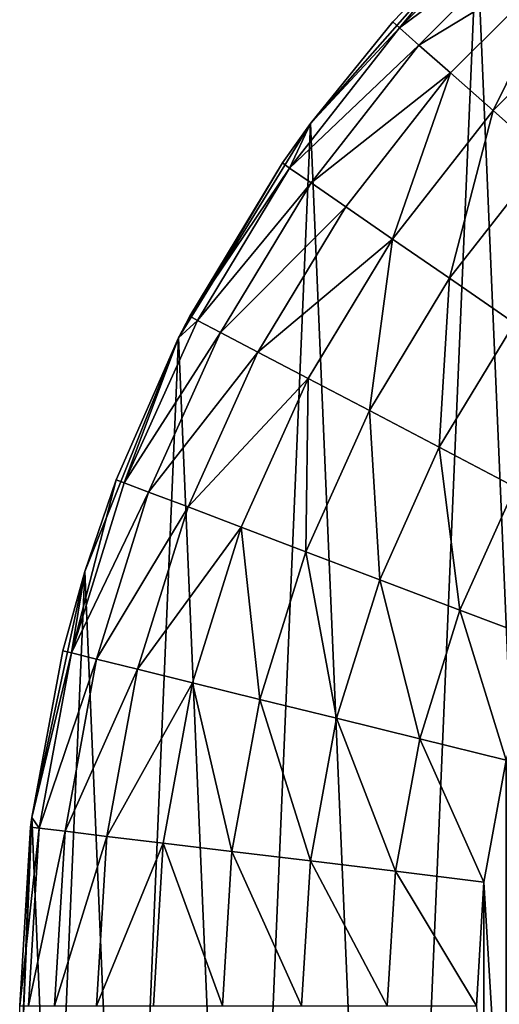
# Model space of a CAD drawing. Header units: millimetres. Extents: x 0 to 2133, y 0 to 2087.
# Tile 50 of 256: x 136 to 144, y 1602 to 1619. Entities that reach past the tile are written whole.
import ezdxf

# ---------------------------------------------------------------- set-up
doc = ezdxf.new("R2010")
doc.units = ezdxf.units.MM
doc.header["$LTSCALE"] = 25.4
doc.layers.get('0').update_dxf_attribs({"true_color": 0xff5454})

# ---------------------------------------------------------------- blocks, each defined once
blk = doc.blocks.new('COSMO-S-3382-4917.STL#2')
at = {"color": 18, "true_color": 0x000000}
mesh = blk.add_polyface(dxfattribs=at)
corners = [(-20.168, 1669.88, 4.129), (-19.796, 1661.1, 4.129), (-20.356, 1665.474, 4.129), (-19.239, 1674.191, 4.129), (-18.504, 1656.884, 4.129), (-17.595, 1678.283, 4.129), (-16.519, 1652.946, 4.129), (-15.283, 1682.038, 4.129), (-13.897, 1649.4, 4.129), (-12.369, 1685.349, 4.129), (-10.713, 1646.349, 4.129), (-8.938, 1688.119, 4.129), (-7.059, 1643.88, 4.129), (-5.089, 1690.27, 4.129), (-3.041, 1642.063, 4.129), (-0.931, 1691.739, 4.129), (1.227, 1640.952, 4.129), (3.416, 1692.484, 4.129), (5.621, 1640.578, 4.129), (5.621, 1692.578, 4.129), (7.826, 1692.484, 4.129), (10.015, 1640.952, 4.129), (12.172, 1691.739, 4.129), (14.283, 1642.063, 4.129), (16.33, 1690.27, 4.129), (18.301, 1643.88, 4.129), (20.18, 1688.119, 4.129), (21.955, 1646.349, 4.129), (23.611, 1685.349, 4.129), (25.138, 1649.4, 4.129), (26.525, 1682.038, 4.129), (27.761, 1652.946, 4.129), (28.837, 1678.283, 4.129), (29.746, 1656.884, 4.129), (30.481, 1674.191, 4.129), (31.037, 1661.1, 4.129), (31.41, 1669.88, 4.129), (31.597, 1665.474, 4.129)]
mesh.append_faces([[corners[k] for k in face] for face in [(0, 1, 2), (35, 36, 37)]], dxfattribs={"vtx0": -1, "color": 18})
mesh.append_faces([[corners[k] for k in face] for face in [(1, 3, 4), (4, 5, 6), (6, 7, 8), (8, 9, 10), (10, 11, 12), (12, 13, 14), (14, 15, 16), (16, 17, 18), (18, 20, 21), (21, 22, 23), (23, 24, 25), (25, 26, 27), (27, 28, 29), (29, 30, 31), (31, 32, 33), (33, 34, 35)]], dxfattribs={"vtx0": -1, "vtx1": -1, "color": 18})
mesh.append_faces([[corners[k] for k in face] for face in [(1, 0, 3), (4, 3, 5), (6, 5, 7), (8, 7, 9), (10, 9, 11), (12, 11, 13), (14, 13, 15), (16, 15, 17), (18, 17, 19), (18, 19, 20), (21, 20, 22), (23, 22, 24), (25, 24, 26), (27, 26, 28), (29, 28, 30), (31, 30, 32), (33, 32, 34), (35, 34, 36)]], dxfattribs={"vtx0": -1, "vtx2": -1, "color": 18})
mesh = blk.add_polyface(dxfattribs=at)
corners = [(-11.518, 1685.924, 22.19), (-12.369, 1685.349, 20.629), (-13.725, 1683.717, 22.19)]
mesh.append_faces([[corners[k] for k in face] for face in [(0, 1, 2)]], dxfattribs={"color": 18})
mesh = blk.add_polyface(dxfattribs=at)
corners = [(-11.216, 1685.583, 23.691), (-13.725, 1683.717, 22.19), (-13.385, 1683.415, 23.691), (-11.518, 1685.924, 22.19)]
mesh.append_faces([[corners[k] for k in face] for face in [(0, 1, 2), (1, 0, 3)]], dxfattribs={"vtx0": -1, "color": 18})
mesh = blk.add_polyface(dxfattribs=at)
corners = [(-10.726, 1685.03, 25.074), (-13.385, 1683.415, 23.691), (-12.831, 1682.925, 25.074), (-11.216, 1685.583, 23.691)]
mesh.append_faces([[corners[k] for k in face] for face in [(0, 1, 2), (1, 0, 3)]], dxfattribs={"vtx0": -1, "color": 18})
mesh = blk.add_polyface(dxfattribs=at)
corners = [(-12.369, 1685.349, 4.129), (-15.283, 1682.038, 4.129), (-13.84, 1683.819, 20.629)]
mesh.append_faces([[corners[k] for k in face] for face in [(0, 1, 2)]], dxfattribs={"color": 18})
mesh = blk.add_polyface(dxfattribs=at)
corners = [(-12.369, 1685.349, 4.129), (-13.84, 1683.819, 20.629), (-12.369, 1685.349, 20.629)]
mesh.append_faces([[corners[k] for k in face] for face in [(0, 1, 2)]], dxfattribs={"color": 18})
mesh = blk.add_polyface(dxfattribs=at)
corners = [(-12.369, 1685.349, 20.629), (-13.84, 1683.819, 20.629), (-13.725, 1683.717, 22.19)]
mesh.append_faces([[corners[k] for k in face] for face in [(0, 1, 2)]], dxfattribs={"color": 18})
mesh = blk.add_polyface(dxfattribs=at)
corners = [(-12.086, 1682.265, 26.286), (-10.726, 1685.03, 25.074), (-12.831, 1682.925, 25.074), (-10.066, 1684.285, 26.286)]
mesh.append_faces([[corners[k] for k in face] for face in [(0, 1, 2), (1, 0, 3)]], dxfattribs={"vtx0": -1, "color": 18})
mesh = blk.add_polyface(dxfattribs=at)
corners = [(-12.248, 1664.408, 28.629), (-12.248, 1668.748, 28.629), (-12.379, 1666.578, 28.629), (-11.856, 1662.27, 28.629), (-11.856, 1670.886, 28.629), (-11.783, 1664.749, 28.629), (-11.209, 1660.195, 28.629), (-11.023, 1661.17, 28.629), (-10.317, 1658.213, 28.629), (-9.535, 1657.828, 28.629), (-9.193, 1656.353, 28.629), (-7.384, 1654.868, 28.629), (-7.852, 1654.642, 28.629), (-6.315, 1653.105, 28.629), (-4.665, 1652.42, 28.629), (-4.604, 1651.764, 28.629), (-1.497, 1650.591, 28.629), (-2.744, 1650.64, 28.629), (-0.762, 1649.748, 28.629), (1.982, 1649.46, 28.629), (1.313, 1649.101, 28.629), (3.451, 1648.709, 28.629), (5.621, 1649.078, 28.629), (5.621, 1648.578, 28.629), (7.791, 1648.709, 28.629), (9.259, 1649.46, 28.629), (9.929, 1649.101, 28.629), (12.739, 1650.591, 28.629), (12.004, 1649.748, 28.629), (13.986, 1650.64, 28.629), (15.907, 1652.42, 28.629), (15.846, 1651.764, 28.629), (17.557, 1653.105, 28.629), (18.626, 1654.868, 28.629), (19.094, 1654.642, 28.629), (20.776, 1657.828, 28.629), (20.435, 1656.353, 28.629), (21.559, 1658.213, 28.629), (22.264, 1661.17, 28.629), (22.451, 1660.195, 28.629), (23.025, 1664.749, 28.629), (23.098, 1662.27, 28.629), (23.025, 1668.407, 28.629), (-11.783, 1668.407, 28.629), (-11.209, 1672.961, 28.629), (-11.023, 1671.986, 28.629), (-10.317, 1674.943, 28.629), (-9.535, 1675.328, 28.629), (-9.193, 1676.803, 28.629), (-7.384, 1678.288, 28.629), (-7.852, 1678.514, 28.629), (-6.315, 1680.051, 28.629), (-4.665, 1680.736, 28.629), (-4.604, 1681.392, 28.629), (-1.497, 1682.565, 28.629), (-2.744, 1682.516, 28.629), (-0.762, 1683.408, 28.629), (1.982, 1683.696, 28.629), (1.313, 1684.055, 28.629), (3.451, 1684.447, 28.629), (5.621, 1684.078, 28.629), (5.621, 1684.578, 28.629), (9.259, 1683.696, 28.629), (7.791, 1684.447, 28.629), (9.929, 1684.055, 28.629), (12.739, 1682.565, 28.629), (12.004, 1683.408, 28.629), (13.986, 1682.516, 28.629), (15.907, 1680.736, 28.629), (15.846, 1681.392, 28.629), (17.557, 1680.051, 28.629), (18.626, 1678.288, 28.629), (19.094, 1678.514, 28.629), (20.776, 1675.328, 28.629), (20.435, 1676.803, 28.629), (21.559, 1674.943, 28.629), (22.264, 1671.986, 28.629), (22.451, 1672.961, 28.629), (23.098, 1670.886, 28.629), (23.49, 1664.408, 28.629), (23.49, 1668.748, 28.629), (23.621, 1666.578, 28.629)]
mesh.append_faces([[corners[k] for k in face] for face in [(0, 1, 2), (80, 79, 81)]], dxfattribs={"vtx0": -1, "color": 18})
mesh.append_faces([[corners[k] for k in face] for face in [(1, 3, 4), (5, 6, 7), (7, 8, 9), (9, 10, 11), (11, 13, 14), (14, 15, 16), (16, 18, 19), (19, 21, 22), (22, 24, 25), (25, 26, 27), (27, 29, 30), (30, 32, 33), (33, 34, 35), (35, 37, 38), (38, 39, 40), (40, 41, 42), (4, 43, 44), (43, 4, 5), (44, 45, 46), (46, 47, 48), (48, 49, 50), (50, 49, 51), (51, 52, 53), (53, 54, 55), (55, 54, 56), (56, 57, 58), (58, 57, 59), (59, 60, 61), (61, 62, 63), (63, 62, 64), (64, 65, 66), (66, 65, 67), (67, 68, 69), (69, 68, 70), (70, 71, 72), (72, 73, 74), (74, 73, 75), (75, 76, 77), (77, 42, 78), (78, 79, 80)]], dxfattribs={"vtx0": -1, "vtx1": -1, "color": 18})
mesh.append_faces([[corners[k] for k in face] for face in [(4, 3, 5), (78, 42, 41)]], dxfattribs={"vtx0": -1, "vtx1": -1, "vtx2": -1, "color": 18})
mesh.append_faces([[corners[k] for k in face] for face in [(1, 0, 3), (5, 3, 6), (7, 6, 8), (9, 8, 10), (11, 10, 12), (11, 12, 13), (14, 13, 15), (16, 15, 17), (16, 17, 18), (19, 18, 20), (19, 20, 21), (22, 21, 23), (22, 23, 24), (25, 24, 26), (27, 26, 28), (27, 28, 29), (30, 29, 31), (30, 31, 32), (33, 32, 34), (35, 34, 36), (35, 36, 37), (38, 37, 39), (40, 39, 41), (44, 43, 45), (46, 45, 47), (48, 47, 49), (51, 49, 52), (53, 52, 54), (56, 54, 57), (59, 57, 60), (61, 60, 62), (64, 62, 65), (67, 65, 68), (70, 68, 71), (72, 71, 73), (75, 73, 76), (77, 76, 42), (78, 41, 79)]], dxfattribs={"vtx0": -1, "vtx2": -1, "color": 18})
mesh = blk.add_polyface(dxfattribs=at)
corners = [(-11.179, 1681.461, 27.281), (-10.066, 1684.285, 26.286), (-12.086, 1682.265, 26.286), (-9.263, 1683.378, 27.281)]
mesh.append_faces([[corners[k] for k in face] for face in [(0, 1, 2), (1, 0, 3)]], dxfattribs={"vtx0": -1, "color": 18})
mesh = blk.add_polyface(dxfattribs=at)
corners = [(-13.84, 1683.819, 20.629), (-15.283, 1682.038, 4.129), (-15.283, 1682.038, 20.629)]
mesh.append_faces([[corners[k] for k in face] for face in [(0, 1, 2)]], dxfattribs={"color": 18})
mesh = blk.add_polyface(dxfattribs=at)
corners = [(-13.84, 1683.819, 20.629), (-15.283, 1682.038, 20.629), (-13.725, 1683.717, 22.19)]
mesh.append_faces([[corners[k] for k in face] for face in [(0, 1, 2)]], dxfattribs={"color": 18})
mesh = blk.add_polyface(dxfattribs=at)
corners = [(-13.725, 1683.717, 22.19), (-15.283, 1682.038, 20.629), (-15.65, 1681.26, 22.19)]
mesh.append_faces([[corners[k] for k in face] for face in [(0, 1, 2)]], dxfattribs={"color": 18})
mesh = blk.add_polyface(dxfattribs=at)
corners = [(-13.385, 1683.415, 23.691), (-15.65, 1681.26, 22.19), (-15.275, 1681.002, 23.691), (-13.725, 1683.717, 22.19)]
mesh.append_faces([[corners[k] for k in face] for face in [(0, 1, 2), (1, 0, 3)]], dxfattribs={"vtx0": -1, "color": 18})
mesh = blk.add_polyface(dxfattribs=at)
corners = [(-12.831, 1682.925, 25.074), (-15.275, 1681.002, 23.691), (-14.667, 1680.582, 25.074), (-13.385, 1683.415, 23.691)]
mesh.append_faces([[corners[k] for k in face] for face in [(0, 1, 2), (1, 0, 3)]], dxfattribs={"vtx0": -1, "color": 18})
mesh = blk.add_polyface(dxfattribs=at)
corners = [(-13.848, 1680.016, 26.286), (-12.831, 1682.925, 25.074), (-14.667, 1680.582, 25.074), (-12.086, 1682.265, 26.286)]
mesh.append_faces([[corners[k] for k in face] for face in [(0, 1, 2), (1, 0, 3)]], dxfattribs={"vtx0": -1, "color": 18})
mesh = blk.add_polyface(dxfattribs=at)
corners = [(-12.851, 1679.328, 27.281), (-12.086, 1682.265, 26.286), (-13.848, 1680.016, 26.286), (-11.179, 1681.461, 27.281)]
mesh.append_faces([[corners[k] for k in face] for face in [(0, 1, 2), (1, 0, 3)]], dxfattribs={"vtx0": -1, "color": 18})
mesh = blk.add_polyface(dxfattribs=at)
corners = [(-15.283, 1682.038, 4.129), (-17.595, 1678.283, 4.129), (-15.777, 1681.348, 20.629)]
mesh.append_faces([[corners[k] for k in face] for face in [(0, 1, 2)]], dxfattribs={"color": 18})
mesh = blk.add_polyface(dxfattribs=at)
corners = [(-15.283, 1682.038, 4.129), (-15.777, 1681.348, 20.629), (-15.283, 1682.038, 20.629)]
mesh.append_faces([[corners[k] for k in face] for face in [(0, 1, 2)]], dxfattribs={"color": 18})
mesh = blk.add_polyface(dxfattribs=at)
corners = [(-15.283, 1682.038, 20.629), (-15.777, 1681.348, 20.629), (-15.65, 1681.26, 22.19)]
mesh.append_faces([[corners[k] for k in face] for face in [(0, 1, 2)]], dxfattribs={"color": 18})
mesh = blk.add_polyface(dxfattribs=at)
corners = [(-15.777, 1681.348, 20.629), (-17.595, 1678.283, 4.129), (-17.401, 1678.661, 20.629)]
mesh.append_faces([[corners[k] for k in face] for face in [(0, 1, 2)]], dxfattribs={"color": 18})
mesh = blk.add_polyface(dxfattribs=at)
corners = [(-15.65, 1681.26, 22.19), (-17.401, 1678.661, 20.629), (-17.265, 1678.589, 22.19), (-15.777, 1681.348, 20.629)]
mesh.append_faces([[corners[k] for k in face] for face in [(0, 1, 2), (1, 0, 3)]], dxfattribs={"vtx0": -1, "color": 18})
mesh = blk.add_polyface(dxfattribs=at)
corners = [(-11.712, 1678.542, 28.02), (-11.179, 1681.461, 27.281), (-12.851, 1679.328, 27.281), (-10.144, 1680.544, 28.02)]
mesh.append_faces([[corners[k] for k in face] for face in [(0, 1, 2), (1, 0, 3)]], dxfattribs={"vtx0": -1, "color": 18})
mesh = blk.add_polyface(dxfattribs=at)
corners = [(-15.275, 1681.002, 23.691), (-17.265, 1678.589, 22.19), (-16.862, 1678.378, 23.691), (-15.65, 1681.26, 22.19)]
mesh.append_faces([[corners[k] for k in face] for face in [(0, 1, 2), (1, 0, 3)]], dxfattribs={"vtx0": -1, "color": 18})
mesh = blk.add_polyface(dxfattribs=at)
corners = [(-14.667, 1680.582, 25.074), (-16.862, 1678.378, 23.691), (-16.207, 1678.034, 25.074), (-15.275, 1681.002, 23.691)]
mesh.append_faces([[corners[k] for k in face] for face in [(0, 1, 2), (1, 0, 3)]], dxfattribs={"vtx0": -1, "color": 18})
mesh = blk.add_polyface(dxfattribs=at)
corners = [(-13.848, 1680.016, 26.286), (-16.207, 1678.034, 25.074), (-15.326, 1677.572, 26.286), (-14.667, 1680.582, 25.074)]
mesh.append_faces([[corners[k] for k in face] for face in [(0, 1, 2), (1, 0, 3)]], dxfattribs={"vtx0": -1, "color": 18})
mesh = blk.add_polyface(dxfattribs=at)
corners = [(-14.253, 1677.008, 27.281), (-13.848, 1680.016, 26.286), (-15.326, 1677.572, 26.286), (-12.851, 1679.328, 27.281)]
mesh.append_faces([[corners[k] for k in face] for face in [(0, 1, 2), (1, 0, 3)]], dxfattribs={"vtx0": -1, "color": 18})
mesh = blk.add_polyface(dxfattribs=at)
corners = [(-13.028, 1676.366, 28.02), (-12.851, 1679.328, 27.281), (-14.253, 1677.008, 27.281), (-11.712, 1678.542, 28.02)]
mesh.append_faces([[corners[k] for k in face] for face in [(0, 1, 2), (1, 0, 3)]], dxfattribs={"vtx0": -1, "color": 18})
mesh = blk.add_polyface(dxfattribs=at)
corners = [(-17.265, 1678.589, 22.19), (-17.595, 1678.283, 20.629), (-18.546, 1675.743, 22.19)]
mesh.append_faces([[corners[k] for k in face] for face in [(0, 1, 2)]], dxfattribs={"color": 18})
mesh = blk.add_polyface(dxfattribs=at)
corners = [(-16.862, 1678.378, 23.691), (-18.546, 1675.743, 22.19), (-18.12, 1675.582, 23.691), (-17.265, 1678.589, 22.19)]
mesh.append_faces([[corners[k] for k in face] for face in [(0, 1, 2), (1, 0, 3)]], dxfattribs={"vtx0": -1, "color": 18})
mesh = blk.add_polyface(dxfattribs=at)
corners = [(-17.401, 1678.661, 20.629), (-17.595, 1678.283, 4.129), (-17.595, 1678.283, 20.629)]
mesh.append_faces([[corners[k] for k in face] for face in [(0, 1, 2)]], dxfattribs={"color": 18})
mesh = blk.add_polyface(dxfattribs=at)
corners = [(-17.401, 1678.661, 20.629), (-17.595, 1678.283, 20.629), (-17.265, 1678.589, 22.19)]
mesh.append_faces([[corners[k] for k in face] for face in [(0, 1, 2)]], dxfattribs={"color": 18})
mesh = blk.add_polyface(dxfattribs=at)
corners = [(-11.699, 1675.668, 28.476), (-11.712, 1678.542, 28.02), (-13.028, 1676.366, 28.02), (-10.477, 1677.69, 28.476)]
mesh.append_faces([[corners[k] for k in face] for face in [(0, 1, 2), (1, 0, 3)]], dxfattribs={"vtx0": -1, "color": 18})
mesh = blk.add_polyface(dxfattribs=at)
corners = [(-17.595, 1678.283, 4.129), (-19.239, 1674.191, 4.129), (-18.69, 1675.798, 20.629)]
mesh.append_faces([[corners[k] for k in face] for face in [(0, 1, 2)]], dxfattribs={"color": 18})
mesh = blk.add_polyface(dxfattribs=at)
corners = [(-17.595, 1678.283, 4.129), (-18.69, 1675.798, 20.629), (-17.595, 1678.283, 20.629)]
mesh.append_faces([[corners[k] for k in face] for face in [(0, 1, 2)]], dxfattribs={"color": 18})
mesh = blk.add_polyface(dxfattribs=at)
corners = [(-17.595, 1678.283, 20.629), (-18.69, 1675.798, 20.629), (-18.546, 1675.743, 22.19)]
mesh.append_faces([[corners[k] for k in face] for face in [(0, 1, 2)]], dxfattribs={"color": 18})
mesh = blk.add_polyface(dxfattribs=at)
corners = [(-16.207, 1678.034, 25.074), (-18.12, 1675.582, 23.691), (-17.429, 1675.32, 25.074), (-16.862, 1678.378, 23.691)]
mesh.append_faces([[corners[k] for k in face] for face in [(0, 1, 2), (1, 0, 3)]], dxfattribs={"vtx0": -1, "color": 18})
mesh = blk.add_polyface(dxfattribs=at)
corners = [(-15.326, 1677.572, 26.286), (-17.429, 1675.32, 25.074), (-16.499, 1674.967, 26.286), (-16.207, 1678.034, 25.074)]
mesh.append_faces([[corners[k] for k in face] for face in [(0, 1, 2), (1, 0, 3)]], dxfattribs={"vtx0": -1, "color": 18})
mesh = blk.add_polyface(dxfattribs=at)
corners = [(-15.365, 1674.537, 27.281), (-15.326, 1677.572, 26.286), (-16.499, 1674.967, 26.286), (-14.253, 1677.008, 27.281)]
mesh.append_faces([[corners[k] for k in face] for face in [(0, 1, 2), (1, 0, 3)]], dxfattribs={"vtx0": -1, "color": 18})
mesh = blk.add_polyface(dxfattribs=at)
corners = [(-14.072, 1674.046, 28.02), (-14.253, 1677.008, 27.281), (-15.365, 1674.537, 27.281), (-13.028, 1676.366, 28.02)]
mesh.append_faces([[corners[k] for k in face] for face in [(0, 1, 2), (1, 0, 3)]], dxfattribs={"vtx0": -1, "color": 18})
mesh = blk.add_polyface(dxfattribs=at)
corners = [(-12.669, 1673.514, 28.476), (-13.028, 1676.366, 28.02), (-14.072, 1674.046, 28.02), (-11.699, 1675.668, 28.476)]
mesh.append_faces([[corners[k] for k in face] for face in [(0, 1, 2), (1, 0, 3)]], dxfattribs={"vtx0": -1, "color": 18})
mesh = blk.add_polyface(dxfattribs=at)
corners = [(-18.69, 1675.798, 20.629), (-19.474, 1672.763, 22.19), (-18.546, 1675.743, 22.19)]
mesh.append_faces([[corners[k] for k in face] for face in [(0, 1, 2)]], dxfattribs={"color": 18})
mesh = blk.add_polyface(dxfattribs=at)
corners = [(-18.69, 1675.798, 20.629), (-19.239, 1674.191, 20.629), (-19.474, 1672.763, 22.19)]
mesh.append_faces([[corners[k] for k in face] for face in [(0, 1, 2)]], dxfattribs={"color": 18})
mesh = blk.add_polyface(dxfattribs=at)
corners = [(-18.12, 1675.582, 23.691), (-19.474, 1672.763, 22.19), (-19.032, 1672.654, 23.691), (-18.546, 1675.743, 22.19)]
mesh.append_faces([[corners[k] for k in face] for face in [(0, 1, 2), (1, 0, 3)]], dxfattribs={"vtx0": -1, "color": 18})
mesh = blk.add_polyface(dxfattribs=at)
corners = [(-18.69, 1675.798, 20.629), (-19.239, 1674.191, 4.129), (-19.239, 1674.191, 20.629)]
mesh.append_faces([[corners[k] for k in face] for face in [(0, 1, 2)]], dxfattribs={"color": 18})
mesh = blk.add_polyface(dxfattribs=at)
corners = [(-11.209, 1672.961, 28.629), (-11.699, 1675.668, 28.476), (-12.669, 1673.514, 28.476), (-10.317, 1674.943, 28.629)]
mesh.append_faces([[corners[k] for k in face] for face in [(0, 1, 2), (1, 0, 3)]], dxfattribs={"vtx0": -1, "color": 18})
mesh = blk.add_polyface(dxfattribs=at)
corners = [(-17.429, 1675.32, 25.074), (-19.032, 1672.654, 23.691), (-18.315, 1672.477, 25.074), (-18.12, 1675.582, 23.691)]
mesh.append_faces([[corners[k] for k in face] for face in [(0, 1, 2), (1, 0, 3)]], dxfattribs={"vtx0": -1, "color": 18})
mesh = blk.add_polyface(dxfattribs=at)
corners = [(-16.499, 1674.967, 26.286), (-18.315, 1672.477, 25.074), (-17.349, 1672.239, 26.286), (-17.429, 1675.32, 25.074)]
mesh.append_faces([[corners[k] for k in face] for face in [(0, 1, 2), (1, 0, 3)]], dxfattribs={"vtx0": -1, "color": 18})
mesh = blk.add_polyface(dxfattribs=at)
corners = [(-16.171, 1671.949, 27.281), (-16.499, 1674.967, 26.286), (-17.349, 1672.239, 26.286), (-15.365, 1674.537, 27.281)]
mesh.append_faces([[corners[k] for k in face] for face in [(0, 1, 2), (1, 0, 3)]], dxfattribs={"vtx0": -1, "color": 18})
mesh = blk.add_polyface(dxfattribs=at)
corners = [(-14.829, 1671.618, 28.02), (-15.365, 1674.537, 27.281), (-16.171, 1671.949, 27.281), (-14.072, 1674.046, 28.02)]
mesh.append_faces([[corners[k] for k in face] for face in [(0, 1, 2), (1, 0, 3)]], dxfattribs={"vtx0": -1, "color": 18})
mesh = blk.add_polyface(dxfattribs=at)
corners = [(-19.239, 1674.191, 4.129), (-20.168, 1669.88, 4.129), (-19.624, 1672.8, 20.629)]
mesh.append_faces([[corners[k] for k in face] for face in [(0, 1, 2)]], dxfattribs={"color": 18})
mesh = blk.add_polyface(dxfattribs=at)
corners = [(-19.239, 1674.191, 4.129), (-19.624, 1672.8, 20.629), (-19.239, 1674.191, 20.629)]
mesh.append_faces([[corners[k] for k in face] for face in [(0, 1, 2)]], dxfattribs={"color": 18})
mesh = blk.add_polyface(dxfattribs=at)
corners = [(-19.239, 1674.191, 20.629), (-19.624, 1672.8, 20.629), (-19.474, 1672.763, 22.19)]
mesh.append_faces([[corners[k] for k in face] for face in [(0, 1, 2)]], dxfattribs={"color": 18})
mesh = blk.add_polyface(dxfattribs=at)
corners = [(-13.371, 1671.259, 28.476), (-14.072, 1674.046, 28.02), (-14.829, 1671.618, 28.02), (-12.669, 1673.514, 28.476)]
mesh.append_faces([[corners[k] for k in face] for face in [(0, 1, 2), (1, 0, 3)]], dxfattribs={"vtx0": -1, "color": 18})
mesh = blk.add_polyface(dxfattribs=at)
corners = [(-11.856, 1670.886, 28.629), (-12.669, 1673.514, 28.476), (-13.371, 1671.259, 28.476), (-11.209, 1672.961, 28.629)]
mesh.append_faces([[corners[k] for k in face] for face in [(0, 1, 2), (1, 0, 3)]], dxfattribs={"vtx0": -1, "color": 18})
mesh = blk.add_polyface(dxfattribs=at)
corners = [(-19.624, 1672.8, 20.629), (-20.168, 1669.88, 4.129), (-20.168, 1669.88, 20.629)]
mesh.append_faces([[corners[k] for k in face] for face in [(0, 1, 2)]], dxfattribs={"color": 18})
mesh = blk.add_polyface(dxfattribs=at)
corners = [(-19.624, 1672.8, 20.629), (-20.168, 1669.88, 20.629), (-19.474, 1672.763, 22.19)]
mesh.append_faces([[corners[k] for k in face] for face in [(0, 1, 2)]], dxfattribs={"color": 18})
mesh = blk.add_polyface(dxfattribs=at)
corners = [(-19.474, 1672.763, 22.19), (-20.168, 1669.88, 20.629), (-20.037, 1669.693, 22.19)]
mesh.append_faces([[corners[k] for k in face] for face in [(0, 1, 2)]], dxfattribs={"color": 18})
mesh = blk.add_polyface(dxfattribs=at)
corners = [(-19.032, 1672.654, 23.691), (-20.037, 1669.693, 22.19), (-19.585, 1669.638, 23.691), (-19.474, 1672.763, 22.19)]
mesh.append_faces([[corners[k] for k in face] for face in [(0, 1, 2), (1, 0, 3)]], dxfattribs={"vtx0": -1, "color": 18})
mesh = blk.add_polyface(dxfattribs=at)
corners = [(-18.315, 1672.477, 25.074), (-19.585, 1669.638, 23.691), (-18.851, 1669.549, 25.074), (-19.032, 1672.654, 23.691)]
mesh.append_faces([[corners[k] for k in face] for face in [(0, 1, 2), (1, 0, 3)]], dxfattribs={"vtx0": -1, "color": 18})
mesh = blk.add_polyface(dxfattribs=at)
corners = [(-17.349, 1672.239, 26.286), (-18.851, 1669.549, 25.074), (-17.863, 1669.429, 26.286), (-18.315, 1672.477, 25.074)]
mesh.append_faces([[corners[k] for k in face] for face in [(0, 1, 2), (1, 0, 3)]], dxfattribs={"vtx0": -1, "color": 18})
mesh = blk.add_polyface(dxfattribs=at)
corners = [(-16.66, 1669.283, 27.281), (-17.349, 1672.239, 26.286), (-17.863, 1669.429, 26.286), (-16.171, 1671.949, 27.281)]
mesh.append_faces([[corners[k] for k in face] for face in [(0, 1, 2), (1, 0, 3)]], dxfattribs={"vtx0": -1, "color": 18})
mesh = blk.add_polyface(dxfattribs=at)
corners = [(-15.287, 1669.117, 28.02), (-16.171, 1671.949, 27.281), (-16.66, 1669.283, 27.281), (-14.829, 1671.618, 28.02)]
mesh.append_faces([[corners[k] for k in face] for face in [(0, 1, 2), (1, 0, 3)]], dxfattribs={"vtx0": -1, "color": 18})
mesh = blk.add_polyface(dxfattribs=at)
corners = [(-13.797, 1668.936, 28.476), (-14.829, 1671.618, 28.02), (-15.287, 1669.117, 28.02), (-13.371, 1671.259, 28.476)]
mesh.append_faces([[corners[k] for k in face] for face in [(0, 1, 2), (1, 0, 3)]], dxfattribs={"vtx0": -1, "color": 18})
mesh = blk.add_polyface(dxfattribs=at)
corners = [(-12.248, 1668.748, 28.629), (-13.371, 1671.259, 28.476), (-13.797, 1668.936, 28.476), (-11.856, 1670.886, 28.629)]
mesh.append_faces([[corners[k] for k in face] for face in [(0, 1, 2), (1, 0, 3)]], dxfattribs={"vtx0": -1, "color": 18})
mesh = blk.add_polyface(dxfattribs=at)
corners = [(-20.168, 1669.88, 4.129), (-20.356, 1665.474, 4.129), (-20.19, 1669.712, 20.629)]
mesh.append_faces([[corners[k] for k in face] for face in [(0, 1, 2)]], dxfattribs={"color": 18})
mesh = blk.add_polyface(dxfattribs=at)
corners = [(-20.168, 1669.88, 4.129), (-20.19, 1669.712, 20.629), (-20.168, 1669.88, 20.629)]
mesh.append_faces([[corners[k] for k in face] for face in [(0, 1, 2)]], dxfattribs={"color": 18})
mesh = blk.add_polyface(dxfattribs=at)
corners = [(-20.168, 1669.88, 20.629), (-20.19, 1669.712, 20.629), (-20.037, 1669.693, 22.19)]
mesh.append_faces([[corners[k] for k in face] for face in [(0, 1, 2)]], dxfattribs={"color": 18})
mesh = blk.add_polyface(dxfattribs=at)
corners = [(-20.19, 1669.712, 20.629), (-20.356, 1665.474, 4.129), (-20.379, 1666.578, 20.629)]
mesh.append_faces([[corners[k] for k in face] for face in [(0, 1, 2)]], dxfattribs={"color": 18})
mesh = blk.add_polyface(dxfattribs=at)
corners = [(-20.037, 1669.693, 22.19), (-20.379, 1666.578, 20.629), (-20.225, 1666.578, 22.19), (-20.19, 1669.712, 20.629)]
mesh.append_faces([[corners[k] for k in face] for face in [(0, 1, 2), (1, 0, 3)]], dxfattribs={"vtx0": -1, "color": 18})
mesh = blk.add_polyface(dxfattribs=at)
corners = [(-19.585, 1669.638, 23.691), (-20.225, 1666.578, 22.19), (-19.77, 1666.578, 23.691), (-20.037, 1669.693, 22.19)]
mesh.append_faces([[corners[k] for k in face] for face in [(0, 1, 2), (1, 0, 3)]], dxfattribs={"vtx0": -1, "color": 18})
mesh = blk.add_polyface(dxfattribs=at)
corners = [(-18.851, 1669.549, 25.074), (-19.77, 1666.578, 23.691), (-19.031, 1666.578, 25.074), (-19.585, 1669.638, 23.691)]
mesh.append_faces([[corners[k] for k in face] for face in [(0, 1, 2), (1, 0, 3)]], dxfattribs={"vtx0": -1, "color": 18})
mesh = blk.add_polyface(dxfattribs=at)
corners = [(-17.863, 1669.429, 26.286), (-19.031, 1666.578, 25.074), (-18.036, 1666.578, 26.286), (-18.851, 1669.549, 25.074)]
mesh.append_faces([[corners[k] for k in face] for face in [(0, 1, 2), (1, 0, 3)]], dxfattribs={"vtx0": -1, "color": 18})
mesh = blk.add_polyface(dxfattribs=at)
corners = [(-16.824, 1666.578, 27.281), (-17.863, 1669.429, 26.286), (-18.036, 1666.578, 26.286), (-16.66, 1669.283, 27.281)]
mesh.append_faces([[corners[k] for k in face] for face in [(0, 1, 2), (1, 0, 3)]], dxfattribs={"vtx0": -1, "color": 18})
mesh = blk.add_polyface(dxfattribs=at)
corners = [(-15.441, 1666.578, 28.02), (-16.66, 1669.283, 27.281), (-16.824, 1666.578, 27.281), (-15.287, 1669.117, 28.02)]
mesh.append_faces([[corners[k] for k in face] for face in [(0, 1, 2), (1, 0, 3)]], dxfattribs={"vtx0": -1, "color": 18})
mesh = blk.add_polyface(dxfattribs=at)
corners = [(-13.94, 1666.578, 28.476), (-15.287, 1669.117, 28.02), (-15.441, 1666.578, 28.02), (-13.797, 1668.936, 28.476)]
mesh.append_faces([[corners[k] for k in face] for face in [(0, 1, 2), (1, 0, 3)]], dxfattribs={"vtx0": -1, "color": 18})
mesh = blk.add_polyface(dxfattribs=at)
corners = [(-12.379, 1666.578, 28.629), (-13.797, 1668.936, 28.476), (-13.94, 1666.578, 28.476), (-12.248, 1668.748, 28.629)]
mesh.append_faces([[corners[k] for k in face] for face in [(0, 1, 2), (1, 0, 3)]], dxfattribs={"vtx0": -1, "color": 18})

msp = doc.modelspace()

# ---------------------------------------------------------------- block references
at = {"color": 0}
msp.add_blockref('COSMO-S-3382-4917.STL#2', (156.122, -64.446, -4.129), dxfattribs=at)

doc.saveas('drawing.dxf')
